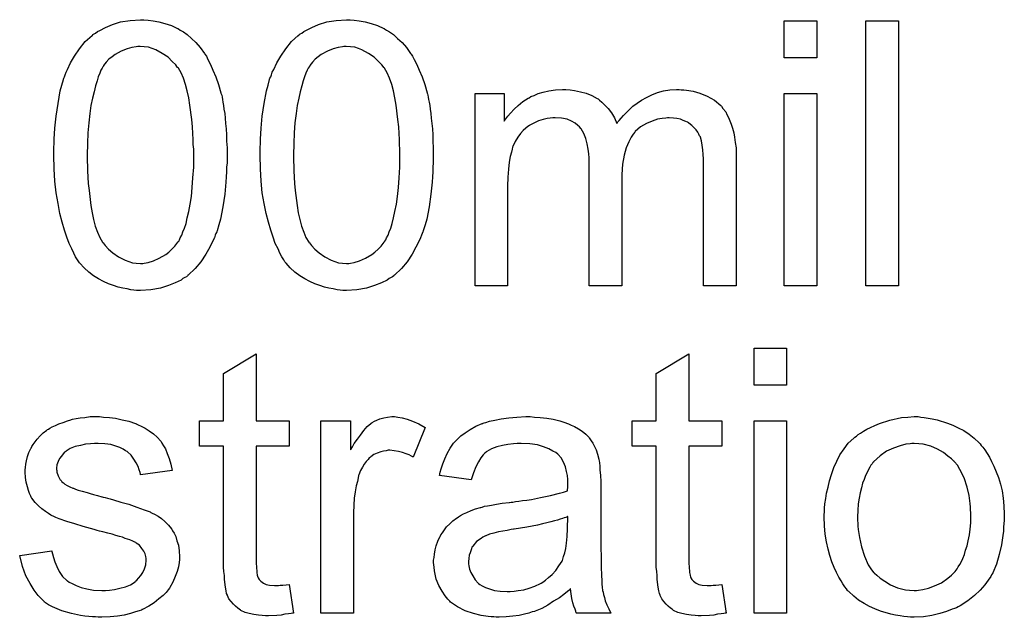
# Model space of a CAD drawing. Extents: x -1.3 to 9.2, y -4.6 to 3.5.
# Tile 156 of 215: x 5.424 to 5.721, y -0.467 to -0.287. Entities that reach past the tile are written whole.
import ezdxf

# ---------------------------------------------------------------- set-up
doc = ezdxf.new("R2010")
doc.units = 0
doc.layers.add('acc-ni-360-23-a_document', color=1, linetype='CONTINUOUS')

msp = doc.modelspace()

# ---------------------------------------------------------------- linework, layer by layer
at = {"layer": 'acc-ni-360-23-a_document', "color": 1}
for points in [[(5.462704, -0.286623), (5.464209, -0.286854), (5.465944, -0.287202), (5.467795, -0.287664), (5.469762, -0.288243), (5.471613, -0.289168), (5.471729, -0.289168), (5.471845, -0.289284), (5.472423, -0.289631), (5.473349, -0.29021), (5.474506, -0.29102), (5.475779, -0.292177), (5.477167, -0.293449), (5.47844, -0.294953), (5.479712, -0.296689), (5.479828, -0.29692), (5.480291, -0.297499), (5.480754, -0.29854), (5.481564, -0.300044), (5.482258, -0.30178), (5.483183, -0.303747), (5.483993, -0.306061), (5.484688, -0.308606), (5.484688, -0.308722), (5.484803, -0.308953), (5.484919, -0.3093), (5.485035, -0.309879), (5.48515, -0.310573), (5.485266, -0.311383), (5.485497, -0.312424), (5.485613, -0.313581), (5.485845, -0.314854), (5.48596, -0.316242), (5.486076, -0.317862), (5.486307, -0.319482), (5.486423, -0.321333), (5.486423, -0.323184), (5.486539, -0.325267), (5.486539, -0.327465), (5.486539, -0.327581), (5.486539, -0.328044), (5.486539, -0.328853), (5.486539, -0.329779), (5.486423, -0.331052), (5.486423, -0.33244), (5.486307, -0.333944), (5.486192, -0.335564), (5.485845, -0.339267), (5.485266, -0.343085), (5.484572, -0.346787), (5.484109, -0.348522), (5.48353, -0.350258), (5.48353, -0.350374), (5.483415, -0.350605), (5.483183, -0.351068), (5.482952, -0.351646), (5.482721, -0.352456), (5.482258, -0.353266), (5.481332, -0.355233), (5.480175, -0.357316), (5.478671, -0.35963), (5.476936, -0.361712), (5.474853, -0.363679), (5.474737, -0.363679), (5.474622, -0.363911), (5.474275, -0.364142), (5.473812, -0.364373), (5.473233, -0.364721), (5.472655, -0.365183), (5.470919, -0.365993), (5.468837, -0.366803), (5.466407, -0.367613), (5.463514, -0.368076), (5.460391, -0.368307), (5.459234, -0.368307), (5.458424, -0.368192), (5.457498, -0.368076), (5.456341, -0.367844), (5.455068, -0.367613), (5.45368, -0.367266), (5.452292, -0.366803), (5.450787, -0.36634), (5.449283, -0.365646), (5.447779, -0.364836), (5.446275, -0.363911), (5.444771, -0.362754), (5.443383, -0.361481), (5.44211, -0.360092), (5.441994, -0.359977), (5.441763, -0.35963), (5.441416, -0.359051), (5.440837, -0.358126), (5.440259, -0.357084), (5.43968, -0.355696), (5.43887, -0.354076), (5.438176, -0.352225), (5.437482, -0.350142), (5.436788, -0.347713), (5.436093, -0.345051), (5.435515, -0.342043), (5.434936, -0.338804), (5.434589, -0.335333), (5.434358, -0.331515), (5.434242, -0.327465), (5.434242, -0.327349), (5.434242, -0.326887), (5.434242, -0.326077), (5.434242, -0.325151), (5.434358, -0.323878), (5.434358, -0.32249), (5.434474, -0.320986), (5.434589, -0.31925), (5.434936, -0.315664), (5.435515, -0.311846), (5.436209, -0.308027), (5.436672, -0.306292), (5.437135, -0.304557), (5.437135, -0.304441), (5.437251, -0.304209), (5.437482, -0.303747), (5.437713, -0.303168), (5.437945, -0.302358), (5.438408, -0.301548), (5.439333, -0.299581), (5.44049, -0.297499), (5.441994, -0.2953), (5.44373, -0.293102), (5.445812, -0.291251), (5.445928, -0.291251), (5.446044, -0.29102), (5.446391, -0.290788), (5.446854, -0.290557), (5.447432, -0.290094), (5.448126, -0.289747), (5.449862, -0.288821), (5.451944, -0.288011), (5.454374, -0.287202), (5.457267, -0.286739), (5.460391, -0.286507), (5.461432, -0.286507), (5.462704, -0.286623)], [(5.524951, -0.286623), (5.526455, -0.286854), (5.528191, -0.287202), (5.530042, -0.287664), (5.532009, -0.288243), (5.53386, -0.289168), (5.533976, -0.289168), (5.534091, -0.289284), (5.53467, -0.289631), (5.535596, -0.29021), (5.536752, -0.29102), (5.538025, -0.292177), (5.539414, -0.293449), (5.540686, -0.294953), (5.541959, -0.296689), (5.542075, -0.29692), (5.542538, -0.297499), (5.543, -0.29854), (5.54381, -0.300044), (5.544504, -0.30178), (5.54543, -0.303747), (5.54624, -0.306061), (5.546934, -0.308606), (5.546934, -0.308722), (5.54705, -0.308953), (5.547166, -0.3093), (5.547281, -0.309879), (5.547397, -0.310573), (5.547513, -0.311383), (5.547744, -0.312424), (5.54786, -0.313581), (5.548091, -0.314854), (5.548207, -0.316242), (5.548323, -0.317862), (5.548554, -0.319482), (5.54867, -0.321333), (5.54867, -0.323184), (5.548785, -0.325267), (5.548785, -0.327465), (5.548785, -0.327581), (5.548785, -0.328044), (5.548785, -0.328853), (5.548785, -0.329779), (5.54867, -0.331052), (5.54867, -0.33244), (5.548554, -0.333944), (5.548438, -0.335564), (5.548091, -0.339267), (5.547513, -0.343085), (5.546818, -0.346787), (5.546356, -0.348522), (5.545777, -0.350258), (5.545777, -0.350374), (5.545661, -0.350605), (5.54543, -0.351068), (5.545199, -0.351646), (5.544967, -0.352456), (5.544504, -0.353266), (5.543579, -0.355233), (5.542422, -0.357316), (5.540918, -0.35963), (5.539182, -0.361712), (5.5371, -0.363679), (5.536984, -0.363679), (5.536868, -0.363911), (5.536521, -0.364142), (5.536058, -0.364373), (5.53548, -0.364721), (5.534901, -0.365183), (5.533166, -0.365993), (5.531083, -0.366803), (5.528654, -0.367613), (5.525761, -0.368076), (5.522637, -0.368307), (5.52148, -0.368307), (5.52067, -0.368192), (5.519745, -0.368076), (5.518588, -0.367844), (5.517315, -0.367613), (5.515926, -0.367266), (5.514538, -0.366803), (5.513034, -0.36634), (5.51153, -0.365646), (5.510026, -0.364836), (5.508522, -0.363911), (5.507018, -0.362754), (5.505629, -0.361481), (5.504356, -0.360092), (5.504241, -0.359977), (5.504009, -0.35963), (5.503662, -0.359051), (5.503084, -0.358126), (5.502505, -0.357084), (5.501927, -0.355696), (5.501117, -0.354076), (5.500423, -0.352225), (5.499729, -0.350142), (5.499034, -0.347713), (5.49834, -0.345051), (5.497762, -0.342043), (5.497183, -0.338804), (5.496836, -0.335333), (5.496605, -0.331515), (5.496489, -0.327465), (5.496489, -0.327349), (5.496489, -0.326887), (5.496489, -0.326077), (5.496489, -0.325151), (5.496605, -0.323878), (5.496605, -0.32249), (5.49672, -0.320986), (5.496836, -0.31925), (5.497183, -0.315664), (5.497762, -0.311846), (5.498456, -0.308027), (5.498919, -0.306292), (5.499381, -0.304557), (5.499381, -0.304441), (5.499497, -0.304209), (5.499729, -0.303747), (5.49996, -0.303168), (5.500191, -0.302358), (5.500654, -0.301548), (5.50158, -0.299581), (5.502737, -0.297499), (5.504241, -0.2953), (5.505976, -0.293102), (5.508059, -0.291251), (5.508175, -0.291251), (5.50829, -0.29102), (5.508637, -0.290788), (5.5091, -0.290557), (5.509679, -0.290094), (5.510373, -0.289747), (5.512108, -0.288821), (5.514191, -0.288011), (5.516621, -0.287202), (5.519513, -0.286739), (5.522637, -0.286507), (5.523678, -0.286507), (5.524951, -0.286623)], [(5.664601, -0.298077), (5.654766, -0.298077), (5.654766, -0.286854), (5.664601, -0.286854), (5.664601, -0.298077)], [(5.689245, -0.366919), (5.679411, -0.366919), (5.679411, -0.286854), (5.689245, -0.286854), (5.689245, -0.366919)], [(5.460275, -0.294606), (5.459581, -0.294606), (5.459118, -0.294722), (5.457845, -0.294953), (5.456341, -0.2953), (5.454605, -0.295995), (5.452754, -0.297036), (5.451829, -0.29773), (5.450903, -0.298424), (5.450093, -0.29935), (5.449283, -0.300391), (5.449283, -0.300507), (5.449052, -0.300738), (5.44882, -0.301201), (5.448473, -0.30178), (5.448126, -0.302705), (5.447663, -0.303747), (5.447316, -0.305019), (5.446854, -0.306523), (5.446391, -0.308259), (5.445928, -0.310226), (5.445465, -0.312424), (5.445118, -0.314854), (5.444771, -0.317631), (5.44454, -0.320639), (5.444424, -0.323878), (5.444308, -0.327465), (5.444308, -0.327697), (5.444308, -0.328275), (5.444308, -0.329316), (5.444424, -0.330705), (5.444424, -0.332209), (5.44454, -0.33406), (5.444655, -0.336027), (5.444887, -0.33811), (5.445465, -0.342622), (5.445812, -0.34482), (5.446275, -0.346903), (5.446738, -0.34887), (5.447432, -0.350721), (5.448126, -0.352341), (5.448936, -0.353729), (5.448936, -0.353845), (5.449168, -0.35396), (5.449746, -0.35477), (5.450787, -0.355812), (5.45206, -0.356969), (5.453796, -0.358126), (5.455762, -0.359167), (5.457961, -0.359977), (5.459118, -0.360092), (5.460391, -0.360208), (5.461085, -0.360208), (5.461547, -0.360092), (5.462704, -0.359861), (5.464324, -0.359398), (5.46606, -0.358588), (5.468027, -0.357431), (5.468952, -0.356737), (5.469878, -0.355812), (5.470803, -0.354886), (5.471729, -0.353729), (5.471729, -0.353613), (5.471961, -0.353382), (5.472192, -0.353035), (5.472423, -0.352456), (5.472886, -0.351646), (5.473233, -0.350605), (5.473696, -0.349448), (5.474159, -0.34806), (5.474506, -0.346324), (5.474969, -0.344473), (5.475431, -0.342275), (5.475779, -0.339961), (5.47601, -0.337184), (5.476241, -0.334291), (5.476473, -0.331052), (5.476473, -0.327465), (5.476473, -0.327349), (5.476473, -0.327234), (5.476473, -0.326655), (5.476473, -0.325614), (5.476357, -0.324226), (5.476357, -0.322721), (5.476241, -0.32087), (5.476126, -0.318903), (5.475894, -0.316705), (5.475316, -0.312308), (5.474969, -0.31011), (5.474506, -0.308027), (5.474043, -0.306061), (5.473349, -0.304209), (5.472655, -0.30259), (5.471845, -0.301201), (5.471845, -0.301086), (5.471613, -0.30097), (5.471382, -0.300623), (5.471035, -0.30016), (5.469994, -0.299119), (5.468721, -0.297846), (5.466985, -0.296689), (5.465019, -0.295648), (5.463977, -0.295185), (5.46282, -0.294838), (5.461547, -0.294722), (5.460275, -0.294606)], [(5.522521, -0.294606), (5.521827, -0.294606), (5.521364, -0.294722), (5.520092, -0.294953), (5.518588, -0.2953), (5.516852, -0.295995), (5.515001, -0.297036), (5.514075, -0.29773), (5.51315, -0.298424), (5.51234, -0.29935), (5.51153, -0.300391), (5.51153, -0.300507), (5.511298, -0.300738), (5.511067, -0.301201), (5.51072, -0.30178), (5.510373, -0.302705), (5.50991, -0.303747), (5.509563, -0.305019), (5.5091, -0.306523), (5.508637, -0.308259), (5.508175, -0.310226), (5.507712, -0.312424), (5.507365, -0.314854), (5.507018, -0.317631), (5.506786, -0.320639), (5.506671, -0.323878), (5.506555, -0.327465), (5.506555, -0.327697), (5.506555, -0.328275), (5.506555, -0.329316), (5.506671, -0.330705), (5.506671, -0.332209), (5.506786, -0.33406), (5.506902, -0.336027), (5.507133, -0.33811), (5.507712, -0.342622), (5.508059, -0.34482), (5.508522, -0.346903), (5.508984, -0.34887), (5.509679, -0.350721), (5.510373, -0.352341), (5.511183, -0.353729), (5.511183, -0.353845), (5.511414, -0.35396), (5.511993, -0.35477), (5.513034, -0.355812), (5.514307, -0.356969), (5.516042, -0.358126), (5.518009, -0.359167), (5.520207, -0.359977), (5.521364, -0.360092), (5.522637, -0.360208), (5.523331, -0.360208), (5.523794, -0.360092), (5.524951, -0.359861), (5.526571, -0.359398), (5.528306, -0.358588), (5.530273, -0.357431), (5.531199, -0.356737), (5.532124, -0.355812), (5.53305, -0.354886), (5.533976, -0.353729), (5.533976, -0.353613), (5.534207, -0.353382), (5.534439, -0.353035), (5.53467, -0.352456), (5.535133, -0.351646), (5.53548, -0.350605), (5.535943, -0.349448), (5.536405, -0.34806), (5.536752, -0.346324), (5.537215, -0.344473), (5.537678, -0.342275), (5.538025, -0.339961), (5.538257, -0.337184), (5.538488, -0.334291), (5.538719, -0.331052), (5.538719, -0.327465), (5.538719, -0.327349), (5.538719, -0.327234), (5.538719, -0.326655), (5.538719, -0.325614), (5.538604, -0.324226), (5.538604, -0.322721), (5.538488, -0.32087), (5.538372, -0.318903), (5.538141, -0.316705), (5.537562, -0.312308), (5.537215, -0.31011), (5.536752, -0.308027), (5.53629, -0.306061), (5.535596, -0.304209), (5.534901, -0.30259), (5.534091, -0.301201), (5.534091, -0.301086), (5.53386, -0.30097), (5.533629, -0.300623), (5.533282, -0.30016), (5.53224, -0.299119), (5.530967, -0.297846), (5.529232, -0.296689), (5.527265, -0.295648), (5.526224, -0.295185), (5.525067, -0.294838), (5.523794, -0.294722), (5.522521, -0.294606)], [(5.623643, -0.30768), (5.624453, -0.30768), (5.625263, -0.307796), (5.62723, -0.308143), (5.629312, -0.308722), (5.631511, -0.309647), (5.633709, -0.310804), (5.63556, -0.312424), (5.635792, -0.312656), (5.636255, -0.31335), (5.637064, -0.314391), (5.637412, -0.315201), (5.637874, -0.316011), (5.638337, -0.317052), (5.638684, -0.318093), (5.639147, -0.31925), (5.639494, -0.320639), (5.639725, -0.322027), (5.639957, -0.323647), (5.640188, -0.325267), (5.640188, -0.327118), (5.640188, -0.366919), (5.630354, -0.366919), (5.630354, -0.330473), (5.630354, -0.330358), (5.630354, -0.330242), (5.630354, -0.329548), (5.630354, -0.328506), (5.630238, -0.327234), (5.630122, -0.325845), (5.630007, -0.324457), (5.629775, -0.323068), (5.629428, -0.322027), (5.629428, -0.321911), (5.629197, -0.321564), (5.628965, -0.321102), (5.628618, -0.320523), (5.628155, -0.319829), (5.627577, -0.319135), (5.626883, -0.31844), (5.625957, -0.317746), (5.625842, -0.317631), (5.625494, -0.317515), (5.625032, -0.317284), (5.624222, -0.316936), (5.623412, -0.316589), (5.62237, -0.316358), (5.621329, -0.316242), (5.620056, -0.316127), (5.619478, -0.316127), (5.619015, -0.316242), (5.617858, -0.316358), (5.61647, -0.316589), (5.61485, -0.317168), (5.613114, -0.317862), (5.611379, -0.318903), (5.609759, -0.320292), (5.609644, -0.320523), (5.609181, -0.321102), (5.608486, -0.322027), (5.607792, -0.323416), (5.606982, -0.325267), (5.606404, -0.327465), (5.605941, -0.330126), (5.60571, -0.33325), (5.60571, -0.366919), (5.595875, -0.366919), (5.595875, -0.329316), (5.595875, -0.329201), (5.595875, -0.328969), (5.595875, -0.328738), (5.595875, -0.328275), (5.59576, -0.327002), (5.595528, -0.325614), (5.595297, -0.323994), (5.594834, -0.322374), (5.594255, -0.32087), (5.593445, -0.319482), (5.59333, -0.319366), (5.592983, -0.318903), (5.592404, -0.31844), (5.591594, -0.317746), (5.590553, -0.317168), (5.589165, -0.316589), (5.587545, -0.316242), (5.585578, -0.316127), (5.584884, -0.316127), (5.584074, -0.316242), (5.583148, -0.316358), (5.581991, -0.316705), (5.580603, -0.317052), (5.57933, -0.317631), (5.577942, -0.318325), (5.577826, -0.31844), (5.577363, -0.318788), (5.576785, -0.31925), (5.575975, -0.319945), (5.575165, -0.32087), (5.574355, -0.322027), (5.573545, -0.3233), (5.572851, -0.324804), (5.572735, -0.325035), (5.572619, -0.325614), (5.572388, -0.326539), (5.572041, -0.327812), (5.571694, -0.329548), (5.571462, -0.33163), (5.571347, -0.33406), (5.571231, -0.336837), (5.571231, -0.366919), (5.561397, -0.366919), (5.561397, -0.308837), (5.57019, -0.308837), (5.57019, -0.317168), (5.570306, -0.316936), (5.570653, -0.316474), (5.571347, -0.315664), (5.572157, -0.314738), (5.573198, -0.313581), (5.574471, -0.312424), (5.575859, -0.311267), (5.577479, -0.310226), (5.57771, -0.31011), (5.578289, -0.309763), (5.579214, -0.309416), (5.580487, -0.308837), (5.581991, -0.308375), (5.583727, -0.308027), (5.585694, -0.30768), (5.587776, -0.307565), (5.588818, -0.307565), (5.59009, -0.30768), (5.591479, -0.307912), (5.593214, -0.308259), (5.59495, -0.308722), (5.596685, -0.309416), (5.598305, -0.310341), (5.598536, -0.310457), (5.598999, -0.310804), (5.599693, -0.311383), (5.600619, -0.312308), (5.601544, -0.31335), (5.602586, -0.314622), (5.603511, -0.316127), (5.604206, -0.317862), (5.604321, -0.317746), (5.604553, -0.317399), (5.6049, -0.316936), (5.605478, -0.316242), (5.606172, -0.315432), (5.606982, -0.314622), (5.607908, -0.313697), (5.609065, -0.312656), (5.610338, -0.31173), (5.61161, -0.310804), (5.613114, -0.309994), (5.614734, -0.309185), (5.61647, -0.30849), (5.618321, -0.308027), (5.620172, -0.30768), (5.622255, -0.307565), (5.623065, -0.307565), (5.623643, -0.30768)], [(5.664601, -0.366919), (5.654766, -0.366919), (5.654766, -0.308837), (5.664601, -0.308837), (5.664601, -0.366919)], [(5.655461, -0.396931), (5.645626, -0.396931), (5.645626, -0.385709), (5.655461, -0.385709), (5.655461, -0.396931)], [(5.495332, -0.407692), (5.505282, -0.407692), (5.505282, -0.415328), (5.495332, -0.415328), (5.495332, -0.449459), (5.495332, -0.449691), (5.495332, -0.450153), (5.495332, -0.450848), (5.495448, -0.451658), (5.495563, -0.453509), (5.495679, -0.454319), (5.495795, -0.454897), (5.49591, -0.455128), (5.496257, -0.455591), (5.49672, -0.45617), (5.49753, -0.456748), (5.497762, -0.456864), (5.49834, -0.457095), (5.499381, -0.457327), (5.500886, -0.457442), (5.502042, -0.457442), (5.502621, -0.457327), (5.503431, -0.457327), (5.504356, -0.457211), (5.505282, -0.457095), (5.506555, -0.465773), (5.506323, -0.465773), (5.505861, -0.465889), (5.505051, -0.466004), (5.504009, -0.46612), (5.502852, -0.466351), (5.50158, -0.466467), (5.499034, -0.466583), (5.498109, -0.466583), (5.497183, -0.466467), (5.496026, -0.466351), (5.494638, -0.466236), (5.493249, -0.465889), (5.491977, -0.465541), (5.490704, -0.464963), (5.490588, -0.464847), (5.490241, -0.464616), (5.489778, -0.464269), (5.489084, -0.46369), (5.488506, -0.463112), (5.487811, -0.462302), (5.487117, -0.461492), (5.486654, -0.460451), (5.486654, -0.460335), (5.486423, -0.459872), (5.486307, -0.459062), (5.486076, -0.457905), (5.485845, -0.456401), (5.485729, -0.455476), (5.485729, -0.454434), (5.485613, -0.453162), (5.485497, -0.451889), (5.485497, -0.4505), (5.485497, -0.448881), (5.485497, -0.415328), (5.478208, -0.415328), (5.478208, -0.407692), (5.485497, -0.407692), (5.485497, -0.393345), (5.495332, -0.387444), (5.495332, -0.407692)], [(5.625957, -0.407692), (5.635907, -0.407692), (5.635907, -0.415328), (5.625957, -0.415328), (5.625957, -0.449459), (5.625957, -0.449691), (5.625957, -0.450153), (5.625957, -0.450848), (5.626073, -0.451658), (5.626189, -0.453509), (5.626304, -0.454319), (5.62642, -0.454897), (5.626536, -0.455128), (5.626883, -0.455591), (5.627346, -0.45617), (5.628155, -0.456748), (5.628387, -0.456864), (5.628965, -0.457095), (5.630007, -0.457327), (5.631511, -0.457442), (5.632668, -0.457442), (5.633246, -0.457327), (5.634056, -0.457327), (5.634982, -0.457211), (5.635907, -0.457095), (5.63718, -0.465773), (5.636949, -0.465773), (5.636486, -0.465889), (5.635676, -0.466004), (5.634635, -0.46612), (5.633478, -0.466351), (5.632205, -0.466467), (5.62966, -0.466583), (5.628734, -0.466583), (5.627808, -0.466467), (5.626651, -0.466351), (5.625263, -0.466236), (5.623875, -0.465889), (5.622602, -0.465541), (5.621329, -0.464963), (5.621213, -0.464847), (5.620866, -0.464616), (5.620404, -0.464269), (5.619709, -0.46369), (5.619131, -0.463112), (5.618437, -0.462302), (5.617743, -0.461492), (5.61728, -0.460451), (5.61728, -0.460335), (5.617048, -0.459872), (5.616933, -0.459062), (5.616701, -0.457905), (5.61647, -0.456401), (5.616354, -0.455476), (5.616354, -0.454434), (5.616238, -0.453162), (5.616123, -0.451889), (5.616123, -0.4505), (5.616123, -0.448881), (5.616123, -0.415328), (5.608834, -0.415328), (5.608834, -0.407692), (5.616123, -0.407692), (5.616123, -0.393345), (5.625957, -0.387444), (5.625957, -0.407692)], [(5.449283, -0.406534), (5.451019, -0.40665), (5.45287, -0.406882), (5.454837, -0.407344), (5.456919, -0.407807), (5.458886, -0.408501), (5.459002, -0.408501), (5.459118, -0.408617), (5.459696, -0.408849), (5.460622, -0.409311), (5.461779, -0.40989), (5.463052, -0.4107), (5.464324, -0.411625), (5.465481, -0.412667), (5.466523, -0.413824), (5.466638, -0.413939), (5.46687, -0.414402), (5.467333, -0.415212), (5.467911, -0.416138), (5.468489, -0.417526), (5.469068, -0.41903), (5.469531, -0.420766), (5.469994, -0.422733), (5.460391, -0.424005), (5.460391, -0.423774), (5.460275, -0.423311), (5.460043, -0.422501), (5.459696, -0.42146), (5.459118, -0.420418), (5.458424, -0.419262), (5.457614, -0.418104), (5.456457, -0.417063), (5.456341, -0.416947), (5.455878, -0.416716), (5.455184, -0.416253), (5.454143, -0.415791), (5.452986, -0.415328), (5.451482, -0.414865), (5.44963, -0.414634), (5.447663, -0.414518), (5.446507, -0.414518), (5.44535, -0.414634), (5.443845, -0.414749), (5.442341, -0.415096), (5.440721, -0.415443), (5.439217, -0.416022), (5.437945, -0.416832), (5.437829, -0.416947), (5.437482, -0.417179), (5.437019, -0.417642), (5.436556, -0.418336), (5.435978, -0.41903), (5.435515, -0.419956), (5.435168, -0.420997), (5.435052, -0.422038), (5.435052, -0.422154), (5.435052, -0.422385), (5.435168, -0.422733), (5.435168, -0.423195), (5.435515, -0.424352), (5.436209, -0.425509), (5.436325, -0.425625), (5.436441, -0.425741), (5.436672, -0.426088), (5.437135, -0.426435), (5.437598, -0.426782), (5.438292, -0.427245), (5.439102, -0.427592), (5.440027, -0.428055), (5.440143, -0.428055), (5.440374, -0.42817), (5.440837, -0.428286), (5.441647, -0.428633), (5.442804, -0.42898), (5.444308, -0.429327), (5.445234, -0.429675), (5.446275, -0.429906), (5.447432, -0.430253), (5.448705, -0.4306), (5.44882, -0.4306), (5.449168, -0.430716), (5.449746, -0.430832), (5.45044, -0.431063), (5.45125, -0.431294), (5.452292, -0.431526), (5.45449, -0.43222), (5.456919, -0.432914), (5.459349, -0.433724), (5.461547, -0.434534), (5.462473, -0.434881), (5.463283, -0.435228), (5.463514, -0.435344), (5.463977, -0.435575), (5.464671, -0.435922), (5.465713, -0.436501), (5.466754, -0.437195), (5.467795, -0.438121), (5.468837, -0.439162), (5.469762, -0.440319), (5.469878, -0.440435), (5.470109, -0.440897), (5.470572, -0.441592), (5.471035, -0.442633), (5.471382, -0.443906), (5.471845, -0.445294), (5.472076, -0.446914), (5.472192, -0.448765), (5.472192, -0.448996), (5.472192, -0.449575), (5.472076, -0.4505), (5.471845, -0.451773), (5.471498, -0.453162), (5.470919, -0.454666), (5.470225, -0.456401), (5.469299, -0.458021), (5.469184, -0.458252), (5.468721, -0.458715), (5.468142, -0.459525), (5.467217, -0.460451), (5.465944, -0.461492), (5.464556, -0.462649), (5.462936, -0.46369), (5.460969, -0.464732), (5.460853, -0.464732), (5.460738, -0.464847), (5.460043, -0.465079), (5.458886, -0.465426), (5.457382, -0.465889), (5.455531, -0.466351), (5.453449, -0.466699), (5.45125, -0.46693), (5.448705, -0.467046), (5.447663, -0.467046), (5.446854, -0.46693), (5.445928, -0.46693), (5.444771, -0.466814), (5.443614, -0.466699), (5.442341, -0.466467), (5.439565, -0.465889), (5.436672, -0.465079), (5.433895, -0.463922), (5.432623, -0.463228), (5.431466, -0.462418), (5.43135, -0.462302), (5.431234, -0.462186), (5.43054, -0.461492), (5.429499, -0.460451), (5.428342, -0.458831), (5.427069, -0.456864), (5.425796, -0.45455), (5.424755, -0.451658), (5.423945, -0.448418), (5.433664, -0.446914), (5.433664, -0.447029), (5.433664, -0.447145), (5.433895, -0.447839), (5.434127, -0.448996), (5.434589, -0.450269), (5.435168, -0.451658), (5.435862, -0.453162), (5.436903, -0.454666), (5.438176, -0.455938), (5.438408, -0.456054), (5.43887, -0.456401), (5.439796, -0.456864), (5.440953, -0.457442), (5.442457, -0.458021), (5.444193, -0.458484), (5.446275, -0.458831), (5.448705, -0.458947), (5.449862, -0.458947), (5.451019, -0.458831), (5.452523, -0.458599), (5.454143, -0.458252), (5.455878, -0.45779), (5.457382, -0.457211), (5.458771, -0.456286), (5.458886, -0.45617), (5.459349, -0.455823), (5.459812, -0.455244), (5.460506, -0.454434), (5.461085, -0.453509), (5.461663, -0.452352), (5.46201, -0.451195), (5.462126, -0.449806), (5.462126, -0.449691), (5.462126, -0.449228), (5.46201, -0.448649), (5.461779, -0.447839), (5.461432, -0.447029), (5.460853, -0.44622), (5.460159, -0.445294), (5.459118, -0.4446), (5.459002, -0.444484), (5.458655, -0.444368), (5.458077, -0.444021), (5.457151, -0.443674), (5.455762, -0.443211), (5.454953, -0.442864), (5.454027, -0.442633), (5.452986, -0.442286), (5.451829, -0.441939), (5.450556, -0.441592), (5.449052, -0.441245), (5.448936, -0.441245), (5.448589, -0.441129), (5.448011, -0.441013), (5.447316, -0.440782), (5.446391, -0.44055), (5.44535, -0.440203), (5.443151, -0.439625), (5.440606, -0.438815), (5.438176, -0.438121), (5.435862, -0.437311), (5.434821, -0.436848), (5.434011, -0.436501), (5.433779, -0.436385), (5.433317, -0.436154), (5.432623, -0.435691), (5.431697, -0.435112), (5.430656, -0.434303), (5.429614, -0.433377), (5.428573, -0.432336), (5.427647, -0.431063), (5.427532, -0.430947), (5.4273, -0.430484), (5.426953, -0.429675), (5.426606, -0.428749), (5.426259, -0.427592), (5.425912, -0.426204), (5.425681, -0.424815), (5.425565, -0.423195), (5.425565, -0.422964), (5.425565, -0.422501), (5.425681, -0.421807), (5.425796, -0.420766), (5.426028, -0.419724), (5.426259, -0.418452), (5.426722, -0.417295), (5.4273, -0.416022), (5.427416, -0.415906), (5.427647, -0.415443), (5.427994, -0.414865), (5.428573, -0.414055), (5.429267, -0.413245), (5.430077, -0.412204), (5.431003, -0.411278), (5.43216, -0.410468), (5.432275, -0.410353), (5.432623, -0.410237), (5.433085, -0.40989), (5.433779, -0.409543), (5.434705, -0.40908), (5.435746, -0.408617), (5.437019, -0.408154), (5.438408, -0.407692), (5.438639, -0.407576), (5.439102, -0.40746), (5.439912, -0.407229), (5.440953, -0.406997), (5.442226, -0.406766), (5.443614, -0.40665), (5.445234, -0.406419), (5.448011, -0.406419), (5.449283, -0.406534)], [(5.538141, -0.406534), (5.539414, -0.406766), (5.540918, -0.407229), (5.542538, -0.407807), (5.544389, -0.408617), (5.546356, -0.409658), (5.542769, -0.418683), (5.542653, -0.418567), (5.54219, -0.418336), (5.541496, -0.417989), (5.540571, -0.417642), (5.539529, -0.417295), (5.538257, -0.416947), (5.536984, -0.416716), (5.535711, -0.4166), (5.535133, -0.4166), (5.534554, -0.416716), (5.533744, -0.416832), (5.532934, -0.417063), (5.531893, -0.41741), (5.530852, -0.417873), (5.529926, -0.418567), (5.52981, -0.418683), (5.529463, -0.418914), (5.529116, -0.419377), (5.528538, -0.419956), (5.527959, -0.420766), (5.527381, -0.421691), (5.526802, -0.422733), (5.52634, -0.424005), (5.526224, -0.424237), (5.526108, -0.424931), (5.525877, -0.425972), (5.52553, -0.427361), (5.525182, -0.429096), (5.524951, -0.431063), (5.524835, -0.433146), (5.52472, -0.435459), (5.52472, -0.465773), (5.514885, -0.465773), (5.514885, -0.407692), (5.523794, -0.407692), (5.523794, -0.416485), (5.52391, -0.416369), (5.524373, -0.415559), (5.524951, -0.414518), (5.525877, -0.413245), (5.526802, -0.411972), (5.527844, -0.410584), (5.528885, -0.409427), (5.529926, -0.408501), (5.530042, -0.408386), (5.530389, -0.408154), (5.531083, -0.407807), (5.531777, -0.40746), (5.532703, -0.407113), (5.53386, -0.406766), (5.535017, -0.406534), (5.53629, -0.406419), (5.5371, -0.406419), (5.538141, -0.406534)], [(5.57933, -0.406534), (5.581066, -0.40665), (5.583033, -0.406882), (5.584999, -0.407229), (5.586966, -0.407692), (5.588818, -0.40827), (5.589049, -0.408386), (5.589627, -0.408617), (5.590437, -0.408964), (5.591479, -0.409427), (5.592636, -0.410121), (5.593793, -0.410815), (5.594834, -0.411741), (5.59576, -0.412667), (5.595875, -0.412782), (5.596107, -0.413129), (5.596454, -0.413708), (5.596917, -0.414402), (5.597495, -0.415443), (5.597958, -0.416485), (5.598421, -0.417757), (5.598768, -0.419262), (5.598768, -0.419377), (5.598883, -0.419724), (5.598999, -0.420418), (5.599115, -0.421344), (5.599115, -0.422617), (5.59923, -0.424121), (5.599346, -0.426088), (5.599346, -0.428286), (5.599346, -0.441476), (5.599346, -0.441592), (5.599346, -0.442054), (5.599346, -0.442749), (5.599346, -0.443674), (5.599346, -0.444716), (5.599346, -0.445988), (5.599462, -0.448765), (5.599462, -0.451658), (5.599578, -0.45455), (5.599693, -0.455823), (5.599693, -0.45698), (5.599809, -0.458021), (5.599925, -0.458831), (5.599925, -0.458947), (5.60004, -0.459409), (5.600156, -0.460104), (5.600503, -0.461029), (5.600735, -0.46207), (5.601197, -0.463228), (5.601776, -0.4645), (5.602354, -0.465773), (5.592057, -0.465773), (5.591941, -0.465657), (5.591826, -0.465194), (5.591594, -0.464616), (5.591247, -0.46369), (5.5909, -0.462649), (5.590669, -0.461376), (5.590437, -0.459988), (5.590206, -0.458484), (5.59009, -0.458484), (5.589975, -0.458715), (5.58928, -0.459294), (5.588239, -0.460104), (5.586851, -0.461145), (5.585115, -0.462186), (5.58338, -0.463343), (5.581528, -0.464385), (5.579561, -0.465194), (5.57933, -0.46531), (5.578636, -0.465426), (5.577595, -0.465773), (5.576322, -0.46612), (5.574702, -0.466467), (5.572851, -0.466699), (5.570768, -0.46693), (5.568686, -0.467046), (5.56776, -0.467046), (5.567066, -0.46693), (5.566256, -0.46693), (5.56533, -0.466814), (5.563248, -0.466467), (5.560934, -0.465889), (5.558388, -0.465079), (5.556074, -0.463922), (5.553992, -0.462418), (5.55376, -0.462186), (5.553182, -0.461608), (5.552372, -0.460566), (5.551446, -0.459178), (5.550521, -0.457442), (5.549711, -0.455476), (5.549132, -0.453046), (5.549017, -0.451889), (5.548901, -0.4505), (5.548901, -0.450269), (5.548901, -0.449806), (5.549017, -0.448996), (5.549132, -0.447955), (5.549364, -0.446682), (5.549711, -0.44541), (5.550174, -0.444021), (5.550752, -0.442749), (5.550868, -0.442633), (5.551099, -0.44217), (5.551562, -0.441476), (5.552141, -0.440666), (5.552835, -0.43974), (5.55376, -0.438815), (5.554686, -0.437889), (5.555843, -0.437079), (5.555959, -0.436964), (5.556422, -0.436732), (5.557, -0.436269), (5.557926, -0.435807), (5.558967, -0.435344), (5.56024, -0.434765), (5.561512, -0.434303), (5.563016, -0.43384), (5.563132, -0.43384), (5.563595, -0.433724), (5.564289, -0.433493), (5.565215, -0.433377), (5.566372, -0.433146), (5.567876, -0.432914), (5.569611, -0.432567), (5.571694, -0.432336), (5.57181, -0.432336), (5.572272, -0.43222), (5.572851, -0.43222), (5.573661, -0.432104), (5.574586, -0.431988), (5.575743, -0.431757), (5.577016, -0.431641), (5.578404, -0.43141), (5.581181, -0.430832), (5.58419, -0.430253), (5.586851, -0.429559), (5.588123, -0.429212), (5.58928, -0.428865), (5.58928, -0.428749), (5.58928, -0.428517), (5.589396, -0.427823), (5.589396, -0.427013), (5.589396, -0.426551), (5.589396, -0.426319), (5.589396, -0.426204), (5.589396, -0.426088), (5.589396, -0.425394), (5.58928, -0.424237), (5.589049, -0.422964), (5.588702, -0.421575), (5.588123, -0.420187), (5.587429, -0.418914), (5.586503, -0.417873), (5.586388, -0.417757), (5.585809, -0.417295), (5.584884, -0.416832), (5.583727, -0.416138), (5.582107, -0.415559), (5.580256, -0.414981), (5.577942, -0.414634), (5.575281, -0.414518), (5.574124, -0.414518), (5.572967, -0.414634), (5.571347, -0.414865), (5.569727, -0.415096), (5.567992, -0.415559), (5.566372, -0.416138), (5.564983, -0.416947), (5.564868, -0.417063), (5.564405, -0.41741), (5.563826, -0.417989), (5.563132, -0.418914), (5.562438, -0.420071), (5.561628, -0.421575), (5.560934, -0.423427), (5.56024, -0.425509), (5.550636, -0.424237), (5.550636, -0.424121), (5.550752, -0.424005), (5.550752, -0.423658), (5.550868, -0.423195), (5.551215, -0.422154), (5.551678, -0.42065), (5.552256, -0.419146), (5.55295, -0.417526), (5.553876, -0.415906), (5.554917, -0.414402), (5.555033, -0.414286), (5.555496, -0.413824), (5.55619, -0.413129), (5.557116, -0.412204), (5.558388, -0.411278), (5.559892, -0.410353), (5.561628, -0.409311), (5.563595, -0.408501), (5.563711, -0.408501), (5.563826, -0.408386), (5.564173, -0.40827), (5.564636, -0.408154), (5.565793, -0.407807), (5.567413, -0.40746), (5.569264, -0.407113), (5.571578, -0.406766), (5.574008, -0.406534), (5.576785, -0.406419), (5.578057, -0.406419), (5.57933, -0.406534)], [(5.695956, -0.406534), (5.696997, -0.40665), (5.698154, -0.406882), (5.699427, -0.407113), (5.700931, -0.407344), (5.704055, -0.408386), (5.705675, -0.408964), (5.707294, -0.409774), (5.708914, -0.410584), (5.710534, -0.411741), (5.712038, -0.412898), (5.713542, -0.414286), (5.713658, -0.414402), (5.713889, -0.414634), (5.714236, -0.415096), (5.714699, -0.415675), (5.715278, -0.416485), (5.715972, -0.417526), (5.716666, -0.418683), (5.71736, -0.419956), (5.718054, -0.421344), (5.718749, -0.42308), (5.719443, -0.424815), (5.720021, -0.426782), (5.720484, -0.428865), (5.720831, -0.431063), (5.721063, -0.433377), (5.721178, -0.435922), (5.721178, -0.436038), (5.721178, -0.436385), (5.721178, -0.436964), (5.721178, -0.437774), (5.721063, -0.438699), (5.720947, -0.439856), (5.720947, -0.441013), (5.720716, -0.442286), (5.720368, -0.445178), (5.719674, -0.448071), (5.718864, -0.450963), (5.717707, -0.453624), (5.717707, -0.45374), (5.717592, -0.453856), (5.71736, -0.454203), (5.717129, -0.454666), (5.716319, -0.455823), (5.715278, -0.457211), (5.713889, -0.458831), (5.712154, -0.460451), (5.710187, -0.46207), (5.707873, -0.463575), (5.707757, -0.463575), (5.707641, -0.46369), (5.707294, -0.463922), (5.706716, -0.464153), (5.706137, -0.464385), (5.705443, -0.464616), (5.703708, -0.46531), (5.701741, -0.465889), (5.699311, -0.466467), (5.696766, -0.46693), (5.693989, -0.467046), (5.692832, -0.467046), (5.691906, -0.46693), (5.690865, -0.466814), (5.689708, -0.466583), (5.688319, -0.466351), (5.686931, -0.46612), (5.683807, -0.465194), (5.682072, -0.4645), (5.680452, -0.463806), (5.678832, -0.46288), (5.677212, -0.461839), (5.675708, -0.460682), (5.674204, -0.459294), (5.674088, -0.459178), (5.673857, -0.458947), (5.67351, -0.458484), (5.673047, -0.45779), (5.672469, -0.45698), (5.67189, -0.456054), (5.671196, -0.454897), (5.670502, -0.453509), (5.669807, -0.452005), (5.669113, -0.450269), (5.668535, -0.448418), (5.667956, -0.446451), (5.667493, -0.444253), (5.667146, -0.441939), (5.666915, -0.439393), (5.666799, -0.436732), (5.666799, -0.436501), (5.666799, -0.436038), (5.666915, -0.435228), (5.666915, -0.434071), (5.667031, -0.432798), (5.667262, -0.431179), (5.667493, -0.429559), (5.667956, -0.427708), (5.668419, -0.425856), (5.668998, -0.423889), (5.669692, -0.421807), (5.670617, -0.41984), (5.671543, -0.417989), (5.672816, -0.416138), (5.674088, -0.414402), (5.675708, -0.412898), (5.675824, -0.412782), (5.676055, -0.412667), (5.676518, -0.41232), (5.677097, -0.411857), (5.677791, -0.411394), (5.678716, -0.410815), (5.679642, -0.410237), (5.680799, -0.409658), (5.682072, -0.40908), (5.68346, -0.408501), (5.686584, -0.40746), (5.690171, -0.40665), (5.692022, -0.406534), (5.693989, -0.406419), (5.695146, -0.406419), (5.695956, -0.406534)], [(5.655461, -0.465773), (5.645626, -0.465773), (5.645626, -0.407692), (5.655461, -0.407692), (5.655461, -0.465773)], [(5.693989, -0.414518), (5.693295, -0.414518), (5.692716, -0.414634), (5.691443, -0.414749), (5.689708, -0.415212), (5.687741, -0.415906), (5.685658, -0.416832), (5.683691, -0.41822), (5.68265, -0.419146), (5.681725, -0.420071), (5.681725, -0.420187), (5.681493, -0.420303), (5.681262, -0.42065), (5.680915, -0.421113), (5.680568, -0.421691), (5.680221, -0.422385), (5.679758, -0.423311), (5.679295, -0.424237), (5.678832, -0.425394), (5.678369, -0.426551), (5.678022, -0.427939), (5.677675, -0.429443), (5.677328, -0.431063), (5.677097, -0.432798), (5.676981, -0.434765), (5.676865, -0.436732), (5.676865, -0.436848), (5.676865, -0.437195), (5.676865, -0.437774), (5.676981, -0.438583), (5.676981, -0.439509), (5.677097, -0.44055), (5.677444, -0.44298), (5.678022, -0.445757), (5.678948, -0.448534), (5.680105, -0.451195), (5.680915, -0.452352), (5.681725, -0.453509), (5.68184, -0.453509), (5.681956, -0.45374), (5.68265, -0.454319), (5.683691, -0.455244), (5.68508, -0.45617), (5.686815, -0.457211), (5.688898, -0.458137), (5.691328, -0.458715), (5.6926, -0.458831), (5.693989, -0.458947), (5.694683, -0.458947), (5.695261, -0.458831), (5.696534, -0.458599), (5.69827, -0.458252), (5.700121, -0.457558), (5.702203, -0.456633), (5.70417, -0.455244), (5.705212, -0.454319), (5.706137, -0.453393), (5.706253, -0.453277), (5.706369, -0.453162), (5.7066, -0.452815), (5.706947, -0.452352), (5.707294, -0.451773), (5.707757, -0.451079), (5.70822, -0.450153), (5.708683, -0.449228), (5.709145, -0.448071), (5.709493, -0.446798), (5.709955, -0.44541), (5.710302, -0.443906), (5.71065, -0.44217), (5.710881, -0.440435), (5.711112, -0.438468), (5.711112, -0.436385), (5.711112, -0.436269), (5.711112, -0.435922), (5.711112, -0.435344), (5.710997, -0.43465), (5.710997, -0.433724), (5.710881, -0.432683), (5.710534, -0.430253), (5.709955, -0.427708), (5.70903, -0.424931), (5.707757, -0.422385), (5.707063, -0.421113), (5.706137, -0.420071), (5.706137, -0.419956), (5.705906, -0.41984), (5.705212, -0.419146), (5.70417, -0.418336), (5.702782, -0.417295), (5.701047, -0.416253), (5.698964, -0.415328), (5.69665, -0.414749), (5.695377, -0.414634), (5.693989, -0.414518)], [(5.589396, -0.436616), (5.58928, -0.436616), (5.589165, -0.436732), (5.588818, -0.436848), (5.588355, -0.436964), (5.587776, -0.437195), (5.587082, -0.437426), (5.586272, -0.437658), (5.585346, -0.437889), (5.584305, -0.438236), (5.583033, -0.438468), (5.58176, -0.438815), (5.580256, -0.439162), (5.578636, -0.439509), (5.577016, -0.439856), (5.575165, -0.440087), (5.573198, -0.440435), (5.572967, -0.440435), (5.572272, -0.44055), (5.571115, -0.440782), (5.569843, -0.441013), (5.568454, -0.441245), (5.567066, -0.441592), (5.565793, -0.441939), (5.564636, -0.442401), (5.56452, -0.442401), (5.564173, -0.442633), (5.563711, -0.442864), (5.563248, -0.443211), (5.561859, -0.444137), (5.560702, -0.445525), (5.560702, -0.445641), (5.560471, -0.445873), (5.560355, -0.446335), (5.560124, -0.446914), (5.559892, -0.447608), (5.559661, -0.448302), (5.559545, -0.449228), (5.55943, -0.450153), (5.55943, -0.450269), (5.55943, -0.450848), (5.559545, -0.451542), (5.559777, -0.452467), (5.560124, -0.453509), (5.560702, -0.45455), (5.561397, -0.455707), (5.562322, -0.456748), (5.562438, -0.456864), (5.562901, -0.457095), (5.563595, -0.457558), (5.56452, -0.458021), (5.565793, -0.458484), (5.567297, -0.458947), (5.569033, -0.459178), (5.571115, -0.459294), (5.572041, -0.459294), (5.573198, -0.459178), (5.574471, -0.458947), (5.576091, -0.458715), (5.57771, -0.458252), (5.579446, -0.457674), (5.581181, -0.456864), (5.581413, -0.456748), (5.581876, -0.456401), (5.582685, -0.455823), (5.583611, -0.455013), (5.584652, -0.454087), (5.585809, -0.45293), (5.586735, -0.451542), (5.58766, -0.450038), (5.587776, -0.449922), (5.587892, -0.449459), (5.588123, -0.448649), (5.58847, -0.447608), (5.588818, -0.44622), (5.589049, -0.4446), (5.589165, -0.442633), (5.58928, -0.440319), (5.589396, -0.436616)]]:
    msp.add_lwpolyline(points, dxfattribs=at)

doc.saveas('drawing.dxf')
